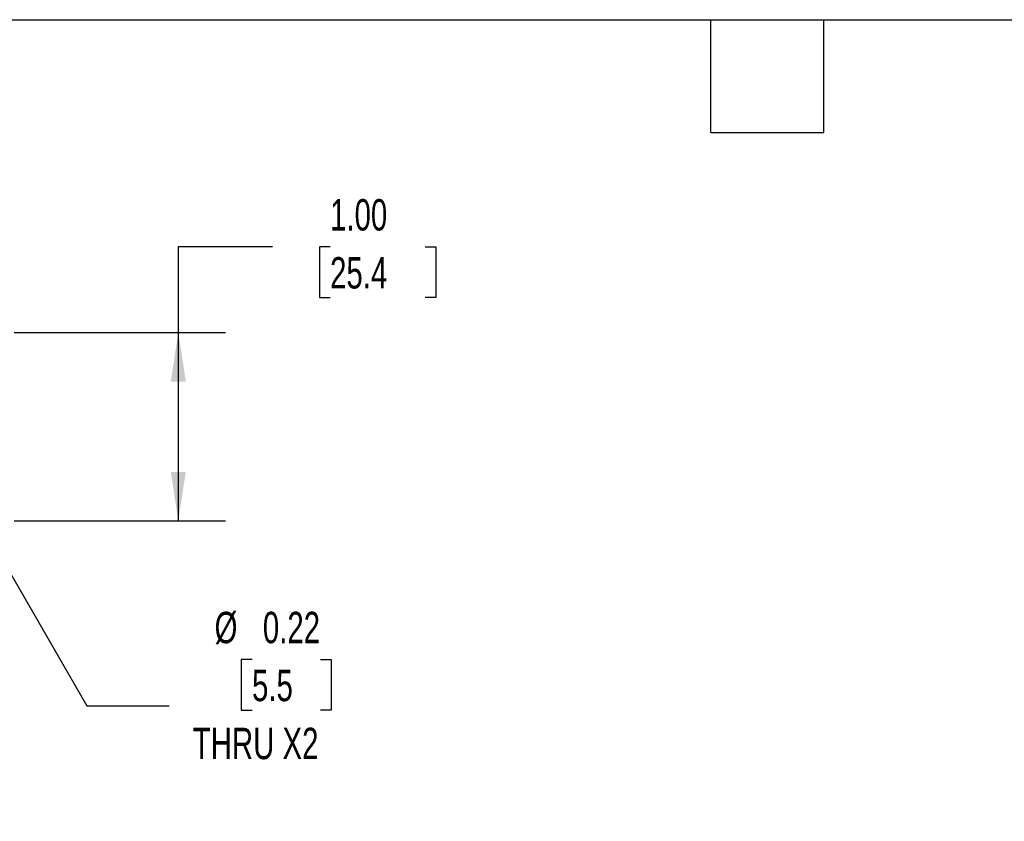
# Model space of a CAD drawing. Header units: inches. Extents: x 0.5 to 21.5, y 0.5 to 16.5.
# Tile 10 of 15: x 7 to 12.3, y 12.2 to 16.5. Entities that reach past the tile are written whole.
import ezdxf

# ---------------------------------------------------------------- set-up
doc = ezdxf.new("R2010")
doc.units = ezdxf.units.IN
doc.header["$LTSCALE"] = 2
doc.header["$MEASUREMENT"] = 0
doc.linetypes.add('SLD-Solid', pattern=[0])
doc.layers.add('DIMENSIONS', color=140, linetype='SLD-Solid', lineweight=25)
doc.layers.add('TEXT', color=140, linetype='SLD-Solid', lineweight=25)
doc.styles.add('SLDTEXTSTYLE0', font='TXT', dxfattribs={"width": 0.7})
doc.dimstyles.new('SLDDIMSTYLE7', dxfattribs={"dimtxt": 0.169922, "dimasz": 0.26, "dimexe": 0, "dimexo": 0.0625, "dimgap": 0.04248, "dimtad": 0, "dimtih": 1, "dimtoh": 1, "dimrnd": 1e-09, "dimdsep": 46, "dimtxsty": 'SLDTEXTSTYLE0', "dimsah": 1, "dimcen": 0, "dimadec": 0, "dimazin": 2, "dimtfac": 1, "dimtofl": 0, "dimtmove": 0, "dimatfit": 3, "dimfxl": 0, "dimfrac": 2, "dimtolj": 1, "dimtzin": 12, "dimarcsym": 0})
doc.dimstyles.new('SLDDIMSTYLE8', dxfattribs={"dimtxt": 0.169922, "dimasz": 0.26, "dimexe": 0, "dimexo": 0.0625, "dimgap": 0.04248, "dimtad": 0, "dimtih": 1, "dimtoh": 1, "dimrnd": 1e-09, "dimzin": 4, "dimdsep": 46, "dimtxsty": 'SLDTEXTSTYLE0', "dimsah": 1, "dimcen": 0.09, "dimadec": 0, "dimazin": 1, "dimtfac": 1, "dimtofl": 0, "dimtmove": 0, "dimatfit": 3, "dimfxl": 0, "dimfrac": 2, "dimtolj": 1, "dimtzin": 12, "dimarcsym": 0})

# ---------------------------------------------------------------- blocks, each defined once
blk = doc.blocks.new('_D_12')
at = {"layer": 'DIMENSIONS'}
for p, q in [((6.756, 13.9432), (7.3849, 12.8539)), ((8.262, 13.1007), (8.205, 13.1007)), ((8.205, 13.1007), (8.205, 12.8306)), ((8.6256, 13.1007), (8.6827, 13.1007)), ((8.6827, 13.1007), (8.6827, 12.8306)), ((7.3849, 12.8539), (7.8224, 12.8539)), ((8.205, 12.8306), (8.262, 12.8306)), ((8.6827, 12.8306), (8.6256, 12.8306))]:
    blk.add_line(p, q, dxfattribs=at)
blk.add_solid([(6.756, 13.9432), (6.8514, 13.698), (6.9207, 13.738)], dxfattribs=at)
at = {"layer": 'DIMENSIONS', "char_height": 0.16667, "attachment_point": 1, "style": 'SLDTEXTSTYLE0'}
for s, insert in [('%%c', (8.0631, 13.3536)), ('0.22', (8.3196, 13.3536)), ('5.5', (8.262, 13.0455)), ('THRU X2', (7.9474, 12.7374))]:
    blk.add_mtext(s, dxfattribs=dict(at, insert=insert))
blk = doc.blocks.new('_D_13')
at = {"layer": 'DIMENSIONS'}
for p, q in [((8.3703, 15.2935), (7.8703, 15.2935)), ((7.8703, 15.2935), (7.8703, 14.8371)), ((8.6767, 15.2935), (8.6196, 15.2935)), ((8.6196, 15.2935), (8.6196, 15.0234)), ((9.1816, 15.2935), (9.2387, 15.2935)), ((9.2387, 15.2935), (9.2387, 15.0234)), ((8.6196, 15.0234), (8.6767, 15.0234)), ((9.2387, 15.0234), (9.1816, 15.0234)), ((6.9988, 14.8371), (8.1203, 14.8371)), ((7.8703, 14.8371), (7.8703, 13.8371)), ((6.9988, 13.8371), (8.1203, 13.8371))]:
    blk.add_line(p, q, dxfattribs=at)
for points in [[(7.8703, 14.8371), (7.8303, 14.5771), (7.9103, 14.5771)], [(7.8703, 13.8371), (7.9103, 14.0971), (7.8303, 14.0971)]]:
    blk.add_solid(points, dxfattribs=at)
at = {"layer": 'DIMENSIONS', "char_height": 0.16667, "attachment_point": 1, "style": 'SLDTEXTSTYLE0'}
for s, insert in [('1.00', (8.6767, 15.5464)), ('25.4', (8.6767, 15.2383))]:
    blk.add_mtext(s, dxfattribs=dict(at, insert=insert))

msp = doc.modelspace()

# ---------------------------------------------------------------- linework, layer by layer
at = {"layer": 'TEXT'}
for p, q in [((0.5, 16.5), (21.5, 16.5)), ((10.7, 15.9), (10.7, 16.5)), ((11.3, 15.9), (11.3, 16.5)), ((10.7, 15.9), (11.3, 15.9))]:
    msp.add_line(p, q, dxfattribs=at)

# ---------------------------------------------------------------- dimensions: what is measured, and where the dimension line sits
at = {"layer": 'DIMENSIONS'}
dim = msp.add_linear_dim(base=(7.8703, 13.8371), p1=(6.8988, 14.8371), p2=(6.8988, 13.8371), angle=90, dimstyle='SLDDIMSTYLE8', dxfattribs=at)
dim.commit()
dim.dimension.update_dxf_attribs({"geometry": '_D_13', "text_midpoint": (7.8703, 15.2935), "dimtype": 160})
dim = msp.add_diameter_dim_2p(p1=(6.6475, 14.1311), p2=(6.756, 13.9432), text='<>\\PTHRU X2', dimstyle='SLDDIMSTYLE7', dxfattribs=at)
dim.commit()
dim.dimension.update_dxf_attribs({"geometry": '_D_12', "text_midpoint": (8.4438, 12.9417), "dimtype": 163})

doc.saveas('drawing.dxf')
